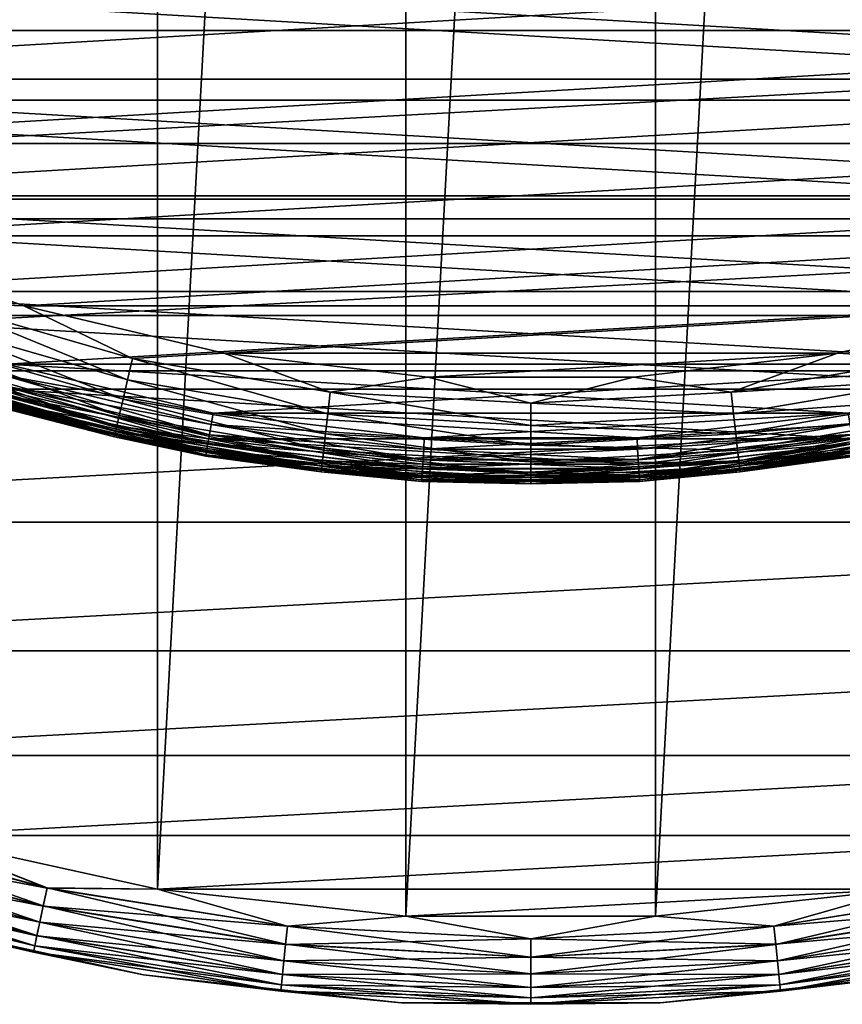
# Model space of a CAD drawing. Header units: metres. Extents: x -28 to 239, y -27 to 27.
# Tile 5 of 60: x -6 to 4, y -27 to -16. Entities that reach past the tile are written whole.
import ezdxf

# ---------------------------------------------------------------- set-up
doc = ezdxf.new("R2010")
doc.units = ezdxf.units.M
doc.layers.add('solid_10151053_XXX', color=7, linetype='CONTINUOUS')

msp = doc.modelspace()

# ---------------------------------------------------------------- linework, layer by layer
at = {"layer": 'solid_10151053_XXX'}
for points in [[(-1.43513, 26.461111, -10.5), (-1.43513, -26.461111, -10.5), (-4.288554, -26.150684, -10.5)], [(-4.288554, 26.150684, -10.5), (-1.43513, 26.461111, -10.5), (-4.288554, -26.150684, -10.5)], [(1.43513, 26.461111, -10.5), (1.43513, -26.461111, -10.5), (-1.43513, -26.461111, -10.5)], [(-1.43513, 26.461111, -10.5), (1.43513, 26.461111, -10.5), (-1.43513, -26.461111, -10.5)], [(1.43513, 26.461111, -10.5), (4.288554, 26.150684, -10.5), (1.43513, -26.461111, -10.5)], [(-4.288554, 26.150684, -10.5), (-4.288554, -26.150684, -10.5), (-7.091667, -25.533474, -10.5)], [(-7.091667, 25.533474, -10.5), (-4.288554, 26.150684, -10.5), (-7.091667, -25.533474, -10.5)], [(4.288554, 26.150684, -10.5), (4.288554, -26.150684, -10.5), (1.43513, -26.461111, -10.5)], [(-13.934443, -14.762154, 269.950012), (-12.125792, -16.280514, 269.950012), (13.934437, -14.762158, 269.950012)], [(-12.125792, -16.280514, 269.950012), (12.125785, -16.280519, 269.950012), (13.934437, -14.762158, 269.950012)], [(12.548735, -16.838322, 0.8), (-12.54879, -16.83828, 0.8), (-14.419954, -15.266453, 0.8)], [(14.419897, -15.266507, 0.8), (12.548735, -16.838322, 0.8), (-14.419954, -15.266453, 0.8)], [(-14.419907, -15.266498, 212.800003), (-12.548747, -16.838312, 212.800003), (14.41992, -15.266485, 212.800003)], [(-12.548747, -16.838312, 212.800003), (12.54876, -16.838303, 212.800003), (14.41992, -15.266485, 212.800003)], [(14.621267, -15.488976, 213.25), (12.723495, -17.082232, 213.25), (-14.62125, -15.488993, 213.25)], [(12.723495, -17.082232, 213.25), (-12.723475, -17.082247, 213.25), (-14.62125, -15.488993, 213.25)], [(-21.101072, -16.031057), (-19.243534, -18.219122), (21.101072, -16.031057)], [(-19.243534, -18.219122), (19.243534, -18.219122), (21.101072, -16.031057)], [(-12.125792, -16.280514, 269.950012), (-10.153031, -17.578566, 269.950012), (12.125785, -16.280519, 269.950012)], [(-10.153031, -17.578566, 269.950012), (10.153025, -17.578569, 269.950012), (12.125785, -16.280519, 269.950012)], [(10.507361, -18.182281, 0.8), (-10.507423, -18.182245, 0.8), (-12.54879, -16.83828, 0.8)], [(12.548735, -16.838322, 0.8), (10.507361, -18.182281, 0.8), (-12.54879, -16.83828, 0.8)], [(-12.548747, -16.838312, 212.800003), (-10.507377, -18.182272, 212.800003), (12.54876, -16.838303, 212.800003)], [(-10.507377, -18.182272, 212.800003), (10.507392, -18.182264, 212.800003), (12.54876, -16.838303, 212.800003)], [(12.723495, -17.082232, 213.25), (10.653514, -18.444311, 213.25), (-12.723475, -17.082247, 213.25)], [(10.653514, -18.444311, 213.25), (-10.653493, -18.444324, 213.25), (-12.723475, -17.082247, 213.25)], [(-10.153031, -17.578566, 269.950012), (-8.042863, -18.638731, 269.950012), (10.153025, -17.578569, 269.950012)], [(-8.042863, -18.638731, 269.950012), (8.042855, -18.638735, 269.950012), (10.153025, -17.578569, 269.950012)], [(-19.243534, -18.219122), (-17.160183, -20.193516), (19.243534, -18.219122)], [(-17.160183, -20.193516), (17.160183, -20.193516), (19.243534, -18.219122)], [(8.323619, -19.279968, 0.8), (-8.323687, -19.27994, 0.8), (-10.507423, -18.182245, 0.8)], [(10.507361, -18.182281, 0.8), (8.323619, -19.279968, 0.8), (-10.507423, -18.182245, 0.8)], [(-10.507377, -18.182272, 212.800003), (-8.323637, -19.279961, 212.800003), (10.507392, -18.182264, 212.800003)], [(-8.323637, -19.279961, 212.800003), (8.323653, -19.279953, 212.800003), (10.507392, -18.182264, 212.800003)], [(10.653514, -18.444311, 213.25), (8.43934, -19.556776, 213.25), (-10.653493, -18.444324, 213.25)], [(8.43934, -19.556776, 213.25), (-8.439318, -19.556786, 213.25), (-10.653493, -18.444324, 213.25)], [(-8.042863, -18.638731, 269.950012), (-5.823896, -19.446648, 269.950012), (8.042855, -18.638735, 269.950012)], [(-6.792424, -19.411633, 269.920227), (-5.823896, -19.446648, 269.950012), (-8.042863, -18.638731, 269.950012)], [(-5.823896, -19.446648, 269.950012), (5.823889, -19.44665, 269.950012), (8.042855, -18.638735, 269.950012)], [(6.027335, -20.116432, 0.8), (-6.027404, -20.116411, 0.8), (-8.323687, -19.27994, 0.8)], [(8.323619, -19.279968, 0.8), (6.027335, -20.116432, 0.8), (-8.323687, -19.27994, 0.8)], [(-8.323637, -19.279961, 212.800003), (-6.027356, -20.116426, 212.800003), (8.323653, -19.279953, 212.800003)], [(-6.027356, -20.116426, 212.800003), (6.027372, -20.116421, 212.800003), (8.323653, -19.279953, 212.800003)], [(-6.792424, -19.411633, 269.920227), (-6.876307, -19.651358, 269.831635), (-4.632817, -20.297697, 269.831635)], [(-4.576302, -20.050087, 269.920227), (-5.823896, -19.446648, 269.950012), (-6.792424, -19.411633, 269.920227)], [(-4.576302, -20.050087, 269.920227), (-6.792424, -19.411633, 269.920227), (-4.632817, -20.297697, 269.831635)], [(-5.823896, -19.446648, 269.950012), (-3.52615, -19.9914, 269.950012), (5.823889, -19.44665, 269.950012)], [(-4.576302, -20.050087, 269.920227), (-3.52615, -19.9914, 269.950012), (-5.823896, -19.446648, 269.950012)], [(-3.52615, -19.9914, 269.950012), (3.526143, -19.9914, 269.950012), (5.823889, -19.44665, 269.950012)], [(4.576302, -20.050087, 269.920227), (5.823889, -19.44665, 269.950012), (3.526143, -19.9914, 269.950012)], [(8.43934, -19.556776, 213.25), (6.110996, -20.404549, 213.25), (-8.439318, -19.556786, 213.25)], [(6.110996, -20.404549, 213.25), (-6.110972, -20.404554, 213.25), (-8.439318, -19.556786, 213.25)], [(-6.876307, -19.651358, 269.831635), (-6.951567, -19.866438, 269.68869), (-4.683522, -20.51985, 269.68869)], [(-4.632817, -20.297697, 269.831635), (-6.876307, -19.651358, 269.831635), (-4.683522, -20.51985, 269.68869)], [(-6.951567, -19.866438, 269.68869), (-7.014421, -20.046064, 269.498596), (-4.725869, -20.705385, 269.498596)], [(-4.683522, -20.51985, 269.68869), (-6.951567, -19.866438, 269.68869), (-4.725869, -20.705385, 269.498596)], [(-2.302629, -20.436399, 269.920227), (-3.52615, -19.9914, 269.950012), (-4.576302, -20.050087, 269.920227)], [(-3.52615, -19.9914, 269.950012), (-1.180709, -20.265627, 269.950012), (3.526143, -19.9914, 269.950012)], [(-2.302629, -20.436399, 269.920227), (-1.180709, -20.265627, 269.950012), (-3.52615, -19.9914, 269.950012)], [(-1.180709, -20.265627, 269.950012), (1.180702, -20.265627, 269.950012), (3.526143, -19.9914, 269.950012)], [(2.302629, -20.436399, 269.920227), (3.526143, -19.9914, 269.950012), (1.180702, -20.265627, 269.950012)], [(4.576302, -20.050087, 269.920227), (3.526143, -19.9914, 269.950012), (2.302629, -20.436399, 269.920227)], [(-7.014421, -20.046064, 269.498596), (-7.061712, -20.181213, 269.270905), (-4.75773, -20.844978, 269.270905)], [(-4.725869, -20.705385, 269.498596), (-7.014421, -20.046064, 269.498596), (-4.75773, -20.844978, 269.270905)], [(-6.059983, -20.241753, 212.782959), (-3.649472, -20.68045, 212.800003), (-6.027356, -20.116426, 212.800003)], [(-6.059838, -20.241268, 0.816902), (-6.027404, -20.116411, 0.8), (-3.649518, -20.680443, 0.8)], [(3.649449, -20.680454, 0.8), (-3.649518, -20.680443, 0.8), (-6.027404, -20.116411, 0.8)], [(6.027335, -20.116432, 0.8), (3.649449, -20.680454, 0.8), (-6.027404, -20.116411, 0.8)], [(-6.027356, -20.116426, 212.800003), (-3.649472, -20.68045, 212.800003), (6.027372, -20.116421, 212.800003)], [(-4.576302, -20.050087, 269.920227), (-4.632817, -20.297697, 269.831635), (-2.331066, -20.68878, 269.831635)], [(-2.302629, -20.436399, 269.920227), (-4.576302, -20.050087, 269.920227), (-2.331066, -20.68878, 269.831635)], [(-3.649472, -20.68045, 212.800003), (3.649488, -20.680449, 212.800003), (6.027372, -20.116421, 212.800003)], [(4.576302, -20.050087, 269.920227), (2.302629, -20.436399, 269.920227), (4.632817, -20.297697, 269.831635)], [(-17.160183, -20.193516), (-14.875552, -21.930981), (17.160183, -20.193516)], [(-14.875552, -21.930981), (14.875552, -21.930981), (17.160183, -20.193516)], [(-7.097786, -20.284307, 213.388382), (-7.088408, -20.257507, 213.33255), (-4.775717, -20.923782, 213.33255)], [(-7.061712, -20.181213, 269.270905), (-7.091063, -20.265093, 269.017029), (-4.777505, -20.931618, 269.017029)], [(-7.088408, -20.257507, 213.33255), (-7.073787, -20.215723, 213.288239), (-4.765866, -20.880623, 213.288239)], [(-4.775717, -20.923782, 213.33255), (-7.088408, -20.257507, 213.33255), (-4.765866, -20.880623, 213.288239)], [(-7.073787, -20.215723, 213.288239), (-7.055357, -20.16305, 213.259796), (-4.753448, -20.826218, 213.259796)], [(-4.765866, -20.880623, 213.288239), (-7.073787, -20.215723, 213.288239), (-4.753448, -20.826218, 213.259796)], [(-4.75773, -20.844978, 269.270905), (-7.061712, -20.181213, 269.270905), (-4.777505, -20.931618, 269.017029)], [(-4.753448, -20.826218, 213.259796), (-7.055357, -20.16305, 213.259796), (-6.110972, -20.404554, 213.25)], [(-6.059983, -20.241753, 212.782959), (-6.094601, -20.357386, 212.732941), (-3.690043, -20.927277, 212.732941)], [(-6.094471, -20.356951, 0.866791), (-6.059838, -20.241268, 0.816902), (-3.668996, -20.807909, 0.816902)], [(-3.669083, -20.808407, 212.782959), (-3.649472, -20.68045, 212.800003), (-6.059983, -20.241753, 212.782959)], [(-3.669083, -20.808407, 212.782959), (-6.059983, -20.241753, 212.782959), (-3.690043, -20.927277, 212.732941)], [(-3.668996, -20.807909, 0.816902), (-6.059838, -20.241268, 0.816902), (-3.649518, -20.680443, 0.8)], [(-4.782035, -20.951464, 213.388382), (-6.16627, -20.596775, 213.449997), (-7.097786, -20.284307, 213.388382)], [(-4.782035, -20.951464, 213.388382), (-7.097786, -20.284307, 213.388382), (-4.775717, -20.923782, 213.33255)], [(-4.777505, -20.931618, 269.017029), (-7.091063, -20.265093, 269.017029), (-6.166268, -20.596775, 268.75)], [(-6.094601, -20.357386, 212.732941), (-6.124321, -20.456657, 212.653366), (-3.708038, -21.029327, 212.653366)], [(-6.124215, -20.456303, 0.946262), (-6.094471, -20.356951, 0.866791), (-3.689965, -20.92683, 0.866791)], [(-3.690043, -20.927277, 212.732941), (-6.094601, -20.357386, 212.732941), (-3.708038, -21.029327, 212.653366)], [(-3.689965, -20.92683, 0.866791), (-6.094471, -20.356951, 0.866791), (-3.668996, -20.807909, 0.816902)], [(-4.632817, -20.297697, 269.831635), (-4.683522, -20.51985, 269.68869), (-2.356579, -20.915213, 269.68869)], [(-2.331066, -20.68878, 269.831635), (-4.632817, -20.297697, 269.831635), (-2.356579, -20.915213, 269.68869)], [(0, -20.565712, 269.920227), (-1.180709, -20.265627, 269.950012), (-2.302629, -20.436399, 269.920227)], [(0, -20.565712, 269.920227), (1.180702, -20.265627, 269.950012), (-1.180709, -20.265627, 269.950012)], [(2.302629, -20.436399, 269.920227), (1.180702, -20.265627, 269.950012), (0, -20.565712, 269.920227)], [(2.302629, -20.436399, 269.920227), (2.331066, -20.68878, 269.831635), (4.632817, -20.297697, 269.831635)], [(4.632817, -20.297697, 269.831635), (2.331066, -20.68878, 269.831635), (4.683522, -20.51985, 269.68869)], [(-6.124321, -20.456657, 212.653366), (-6.147114, -20.532789, 212.549667), (-3.721838, -21.10759, 212.549667)], [(-6.147038, -20.532539, 1.049887), (-6.124215, -20.456303, 0.946262), (-3.707973, -21.028963, 0.946262)], [(-3.708038, -21.029327, 212.653366), (-6.124321, -20.456657, 212.653366), (-3.721838, -21.10759, 212.549667)], [(-3.707973, -21.028963, 0.946262), (-6.124215, -20.456303, 0.946262), (-3.689965, -20.92683, 0.866791)], [(6.110996, -20.404549, 213.25), (3.699984, -20.976173, 213.25), (-6.110972, -20.404554, 213.25)], [(3.699984, -20.976173, 213.25), (-3.69996, -20.976179, 213.25), (-6.110972, -20.404554, 213.25)], [(-4.753448, -20.826218, 213.259796), (-6.110972, -20.404554, 213.25), (-3.69996, -20.976179, 213.25)], [(-2.302629, -20.436399, 269.920227), (-2.331066, -20.68878, 269.831635), (0, -20.819691, 269.831635)], [(0, -20.565712, 269.920227), (-2.302629, -20.436399, 269.920227), (0, -20.819691, 269.831635)], [(2.302629, -20.436399, 269.920227), (0, -20.565712, 269.920227), (2.331066, -20.68878, 269.831635)], [(-6.16627, -20.596775, 213.449997), (-3.733436, -21.173367, 213.449997), (-6.166268, -20.596775, 268.75)], [(-4.782035, -20.951464, 213.388382), (-3.733436, -21.173367, 213.449997), (-6.16627, -20.596775, 213.449997)], [(-3.730477, -21.156588, 1.170591), (-6.166269, -20.596775, 1.3), (-6.161383, -20.580454, 1.170591)], [(-6.161422, -20.580584, 212.428909), (-6.166269, -20.596775, 212.300003), (-3.733435, -21.173367, 212.300003)], [(-6.166269, -20.596775, 212.300003), (-6.166269, -20.596775, 1.3), (-3.733435, -21.173367, 1.3)], [(-3.730477, -21.156588, 1.170591), (-3.733435, -21.173367, 1.3), (-6.166269, -20.596775, 1.3)], [(-3.733435, -21.173367, 212.300003), (-6.166269, -20.596775, 212.300003), (-3.733435, -21.173367, 1.3)], [(-3.733436, -21.173367, 213.449997), (-3.733435, -21.173367, 268.75), (-6.166268, -20.596775, 268.75)], [(-4.777505, -20.931618, 269.017029), (-6.166268, -20.596775, 268.75), (-3.733435, -21.173367, 268.75)], [(-6.147114, -20.532789, 212.549667), (-6.161422, -20.580584, 212.428909), (-3.730501, -21.156721, 212.428909)], [(-3.730501, -21.156721, 212.428909), (-6.161422, -20.580584, 212.428909), (-3.733435, -21.173367, 212.300003)], [(-6.161383, -20.580454, 1.170591), (-6.147038, -20.532539, 1.049887), (-3.721792, -21.107332, 1.049887)], [(-3.730477, -21.156588, 1.170591), (-6.161383, -20.580454, 1.170591), (-3.721792, -21.107332, 1.049887)], [(-3.721838, -21.10759, 212.549667), (-6.147114, -20.532789, 212.549667), (-3.730501, -21.156721, 212.428909)], [(-3.721792, -21.107332, 1.049887), (-6.147038, -20.532539, 1.049887), (-3.707973, -21.028963, 0.946262)], [(-4.683522, -20.51985, 269.68869), (-4.725869, -20.705385, 269.498596), (-2.377886, -21.104322, 269.498596)], [(-2.356579, -20.915213, 269.68869), (-4.683522, -20.51985, 269.68869), (-2.377886, -21.104322, 269.498596)], [(0, -20.565712, 269.920227), (0, -20.819691, 269.831635), (2.331066, -20.68878, 269.831635)], [(2.331066, -20.68878, 269.831635), (2.356579, -20.915213, 269.68869), (4.683522, -20.51985, 269.68869)], [(4.683522, -20.51985, 269.68869), (2.356579, -20.915213, 269.68869), (4.725869, -20.705385, 269.498596)], [(-4.725869, -20.705385, 269.498596), (-4.75773, -20.844978, 269.270905), (-2.393918, -21.246607, 269.270905)], [(-2.377886, -21.104322, 269.498596), (-4.725869, -20.705385, 269.498596), (-2.393918, -21.246607, 269.270905)], [(-3.669083, -20.808407, 212.782959), (-1.222055, -20.964411, 212.800003), (-3.649472, -20.68045, 212.800003)], [(-3.668996, -20.807909, 0.816902), (-3.649518, -20.680443, 0.8), (-1.2221, -20.964409, 0.8)], [(1.222029, -20.964413, 0.8), (-1.2221, -20.964409, 0.8), (-3.649518, -20.680443, 0.8)], [(3.649449, -20.680454, 0.8), (1.222029, -20.964413, 0.8), (-3.649518, -20.680443, 0.8)], [(-3.649472, -20.68045, 212.800003), (-1.222055, -20.964411, 212.800003), (3.649488, -20.680449, 212.800003)], [(-2.331066, -20.68878, 269.831635), (-2.356579, -20.915213, 269.68869), (0, -21.047556, 269.68869)], [(0, -20.819691, 269.831635), (-2.331066, -20.68878, 269.831635), (0, -21.047556, 269.68869)], [(-1.222055, -20.964411, 212.800003), (1.222072, -20.964411, 212.800003), (3.649488, -20.680449, 212.800003)], [(2.331066, -20.68878, 269.831635), (0, -20.819691, 269.831635), (2.356579, -20.915213, 269.68869)], [(3.668996, -20.807909, 0.816902), (1.222029, -20.964413, 0.8), (3.649449, -20.680454, 0.8)], [(3.669083, -20.808407, 212.782959), (3.649488, -20.680449, 212.800003), (1.222072, -20.964411, 212.800003)], [(2.356579, -20.915213, 269.68869), (2.377886, -21.104322, 269.498596), (4.725869, -20.705385, 269.498596)], [(4.725869, -20.705385, 269.498596), (2.377886, -21.104322, 269.498596), (4.75773, -20.844978, 269.270905)], [(-4.765866, -20.880623, 213.288239), (-4.753448, -20.826218, 213.259796), (-2.391763, -21.227486, 213.259796)], [(-2.391763, -21.227486, 213.259796), (-4.753448, -20.826218, 213.259796), (-3.69996, -20.976179, 213.25)], [(-3.669083, -20.808407, 212.782959), (-3.690043, -20.927277, 212.732941), (-1.235584, -21.214161, 212.732941)], [(-3.689965, -20.92683, 0.866791), (-3.668996, -20.807909, 0.816902), (-1.228536, -21.093157, 0.816902)], [(-1.228566, -21.093662, 212.782959), (-1.222055, -20.964411, 212.800003), (-3.669083, -20.808407, 212.782959)], [(-1.228566, -21.093662, 212.782959), (-3.669083, -20.808407, 212.782959), (-1.235584, -21.214161, 212.732941)], [(-1.228536, -21.093157, 0.816902), (-3.668996, -20.807909, 0.816902), (-1.2221, -20.964409, 0.8)], [(0, -20.819691, 269.831635), (0, -21.047556, 269.68869), (2.356579, -20.915213, 269.68869)], [(3.668996, -20.807909, 0.816902), (1.228536, -21.093157, 0.816902), (1.222029, -20.964413, 0.8)], [(3.669083, -20.808407, 212.782959), (1.222072, -20.964411, 212.800003), (1.228566, -21.093662, 212.782959)], [(1.235558, -21.213709, 0.866791), (1.228536, -21.093157, 0.816902), (3.668996, -20.807909, 0.816902)], [(3.669083, -20.808407, 212.782959), (1.228566, -21.093662, 212.782959), (3.690043, -20.927277, 212.732941)], [(3.689965, -20.92683, 0.866791), (1.235558, -21.213709, 0.866791), (3.668996, -20.807909, 0.816902)], [(4.753448, -20.826218, 213.259796), (2.391763, -21.227486, 213.259796), (3.699984, -20.976173, 213.25)], [(2.398011, -21.282938, 213.288239), (2.391763, -21.227486, 213.259796), (4.753448, -20.826218, 213.259796)], [(4.765866, -20.880623, 213.288239), (2.398011, -21.282938, 213.288239), (4.753448, -20.826218, 213.259796)], [(-4.782035, -20.951464, 213.388382), (-4.775717, -20.923782, 213.33255), (-2.402968, -21.326929, 213.33255)], [(-4.75773, -20.844978, 269.270905), (-4.777505, -20.931618, 269.017029), (-2.403868, -21.334915, 269.017029)], [(-2.403868, -21.334915, 269.017029), (-4.777505, -20.931618, 269.017029), (-3.733435, -21.173367, 268.75)], [(-4.775717, -20.923782, 213.33255), (-4.765866, -20.880623, 213.288239), (-2.398011, -21.282938, 213.288239)], [(-2.402968, -21.326929, 213.33255), (-4.775717, -20.923782, 213.33255), (-2.398011, -21.282938, 213.288239)], [(-2.398011, -21.282938, 213.288239), (-4.765866, -20.880623, 213.288239), (-2.391763, -21.227486, 213.259796)], [(-2.393918, -21.246607, 269.270905), (-4.75773, -20.844978, 269.270905), (-2.403868, -21.334915, 269.017029)], [(-3.690043, -20.927277, 212.732941), (-3.708038, -21.029327, 212.653366), (-1.241609, -21.317612, 212.653366)], [(-3.707973, -21.028963, 0.946262), (-3.689965, -20.92683, 0.866791), (-1.235558, -21.213709, 0.866791)], [(-1.235584, -21.214161, 212.732941), (-3.690043, -20.927277, 212.732941), (-1.241609, -21.317612, 212.653366)], [(-1.235558, -21.213709, 0.866791), (-3.689965, -20.92683, 0.866791), (-1.228536, -21.093157, 0.816902)], [(-2.356579, -20.915213, 269.68869), (-2.377886, -21.104322, 269.498596), (0, -21.237862, 269.498596)], [(0, -21.047556, 269.68869), (-2.356579, -20.915213, 269.68869), (0, -21.237862, 269.498596)], [(2.356579, -20.915213, 269.68869), (0, -21.047556, 269.68869), (2.377886, -21.104322, 269.498596)], [(1.228566, -21.093662, 212.782959), (1.235584, -21.214161, 212.732941), (3.690043, -20.927277, 212.732941)], [(1.241588, -21.317242, 0.946262), (1.235558, -21.213709, 0.866791), (3.689965, -20.92683, 0.866791)], [(3.690043, -20.927277, 212.732941), (1.235584, -21.214161, 212.732941), (3.708038, -21.029327, 212.653366)], [(3.707973, -21.028963, 0.946262), (1.241588, -21.317242, 0.946262), (3.689965, -20.92683, 0.866791)], [(2.377886, -21.104322, 269.498596), (2.393918, -21.246607, 269.270905), (4.75773, -20.844978, 269.270905)], [(4.75773, -20.844978, 269.270905), (2.393918, -21.246607, 269.270905), (4.777505, -20.931618, 269.017029)], [(2.393918, -21.246607, 269.270905), (2.403868, -21.334915, 269.017029), (4.777505, -20.931618, 269.017029)], [(2.402968, -21.326929, 213.33255), (2.398011, -21.282938, 213.288239), (4.765866, -20.880623, 213.288239)], [(4.775717, -20.923782, 213.33255), (2.402968, -21.326929, 213.33255), (4.765866, -20.880623, 213.288239)], [(2.406147, -21.355143, 213.388382), (2.402968, -21.326929, 213.33255), (4.775717, -20.923782, 213.33255)], [(4.777505, -20.931618, 269.017029), (2.403868, -21.334915, 269.017029), (3.733435, -21.173367, 268.75)], [(4.782035, -20.951464, 213.388382), (2.406147, -21.355143, 213.388382), (4.775717, -20.923782, 213.33255)], [(-2.406147, -21.355143, 213.388382), (-3.733436, -21.173367, 213.449997), (-4.782035, -20.951464, 213.388382)], [(-2.406147, -21.355143, 213.388382), (-4.782035, -20.951464, 213.388382), (-2.402968, -21.326929, 213.33255)], [(-3.708038, -21.029327, 212.653366), (-3.721838, -21.10759, 212.549667), (-1.24623, -21.396948, 212.549667)], [(-3.721792, -21.107332, 1.049887), (-3.707973, -21.028963, 0.946262), (-1.241588, -21.317242, 0.946262)], [(-1.241609, -21.317612, 212.653366), (-3.708038, -21.029327, 212.653366), (-1.24623, -21.396948, 212.549667)], [(-1.241588, -21.317242, 0.946262), (-3.707973, -21.028963, 0.946262), (-1.235558, -21.213709, 0.866791)], [(3.699984, -20.976173, 213.25), (1.238922, -21.263931, 213.25), (-3.69996, -20.976179, 213.25)], [(1.238922, -21.263931, 213.25), (-1.238898, -21.263933, 213.25), (-3.69996, -20.976179, 213.25)], [(-2.391763, -21.227486, 213.259796), (-3.69996, -20.976179, 213.25), (-1.238898, -21.263933, 213.25)], [(1.228566, -21.093662, 212.782959), (-1.222055, -20.964411, 212.800003), (-1.228566, -21.093662, 212.782959)], [(-1.228536, -21.093157, 0.816902), (-1.2221, -20.964409, 0.8), (1.222029, -20.964413, 0.8)], [(1.228536, -21.093157, 0.816902), (-1.228536, -21.093157, 0.816902), (1.222029, -20.964413, 0.8)], [(1.228566, -21.093662, 212.782959), (1.222072, -20.964411, 212.800003), (-1.222055, -20.964411, 212.800003)], [(0, -21.047556, 269.68869), (0, -21.237862, 269.498596), (2.377886, -21.104322, 269.498596)], [(1.235584, -21.214161, 212.732941), (1.241609, -21.317612, 212.653366), (3.708038, -21.029327, 212.653366)], [(2.391763, -21.227486, 213.259796), (1.238922, -21.263931, 213.25), (3.699984, -20.976173, 213.25)], [(1.246215, -21.396687, 1.049887), (1.241588, -21.317242, 0.946262), (3.707973, -21.028963, 0.946262)], [(3.708038, -21.029327, 212.653366), (1.241609, -21.317612, 212.653366), (3.721838, -21.10759, 212.549667)], [(3.721792, -21.107332, 1.049887), (1.246215, -21.396687, 1.049887), (3.707973, -21.028963, 0.946262)], [(4.782035, -20.951464, 213.388382), (3.733436, -21.173367, 213.449997), (2.406147, -21.355143, 213.388382)], [(-1.249123, -21.446617, 1.170591), (-3.733435, -21.173367, 1.3), (-3.730477, -21.156588, 1.170591)], [(-3.730501, -21.156721, 212.428909), (-3.733435, -21.173367, 212.300003), (-1.250114, -21.463625, 212.300003)], [(-3.721838, -21.10759, 212.549667), (-3.730501, -21.156721, 212.428909), (-1.249131, -21.446753, 212.428909)], [(-1.249131, -21.446753, 212.428909), (-3.730501, -21.156721, 212.428909), (-1.250114, -21.463625, 212.300003)], [(-3.730477, -21.156588, 1.170591), (-3.721792, -21.107332, 1.049887), (-1.246215, -21.396687, 1.049887)], [(-1.249123, -21.446617, 1.170591), (-3.730477, -21.156588, 1.170591), (-1.246215, -21.396687, 1.049887)], [(-1.24623, -21.396948, 212.549667), (-3.721838, -21.10759, 212.549667), (-1.249131, -21.446753, 212.428909)], [(-1.246215, -21.396687, 1.049887), (-3.721792, -21.107332, 1.049887), (-1.241588, -21.317242, 0.946262)], [(-2.377886, -21.104322, 269.498596), (-2.393918, -21.246607, 269.270905), (0, -21.381046, 269.270905)], [(0, -21.237862, 269.498596), (-2.377886, -21.104322, 269.498596), (0, -21.381046, 269.270905)], [(-1.228566, -21.093662, 212.782959), (-1.235584, -21.214161, 212.732941), (1.235584, -21.214161, 212.732941)], [(-1.235558, -21.213709, 0.866791), (-1.228536, -21.093157, 0.816902), (1.228536, -21.093157, 0.816902)], [(1.235558, -21.213709, 0.866791), (-1.235558, -21.213709, 0.866791), (1.228536, -21.093157, 0.816902)], [(1.228566, -21.093662, 212.782959), (-1.228566, -21.093662, 212.782959), (1.235584, -21.214161, 212.732941)], [(2.377886, -21.104322, 269.498596), (0, -21.237862, 269.498596), (2.393918, -21.246607, 269.270905)], [(1.241609, -21.317612, 212.653366), (1.24623, -21.396948, 212.549667), (3.721838, -21.10759, 212.549667)], [(1.249123, -21.446617, 1.170591), (1.246215, -21.396687, 1.049887), (3.721792, -21.107332, 1.049887)], [(3.721838, -21.10759, 212.549667), (1.24623, -21.396948, 212.549667), (3.730501, -21.156721, 212.428909)], [(1.24623, -21.396948, 212.549667), (1.249131, -21.446753, 212.428909), (3.730501, -21.156721, 212.428909)], [(3.730477, -21.156588, 1.170591), (1.249123, -21.446617, 1.170591), (3.721792, -21.107332, 1.049887)], [(3.730477, -21.156588, 1.170591), (1.250114, -21.463625, 1.3), (1.249123, -21.446617, 1.170591)], [(3.730501, -21.156721, 212.428909), (1.249131, -21.446753, 212.428909), (3.733435, -21.173367, 212.300003)], [(3.730477, -21.156588, 1.170591), (3.733435, -21.173367, 1.3), (1.250114, -21.463625, 1.3)], [(-3.733436, -21.173367, 213.449997), (-1.250114, -21.463625, 213.449997), (-3.733435, -21.173367, 268.75)], [(-2.406147, -21.355143, 213.388382), (-1.250114, -21.463625, 213.449997), (-3.733436, -21.173367, 213.449997)], [(-3.733435, -21.173367, 212.300003), (-3.733435, -21.173367, 1.3), (-1.250114, -21.463625, 1.3)], [(-1.249123, -21.446617, 1.170591), (-1.250114, -21.463625, 1.3), (-3.733435, -21.173367, 1.3)], [(-1.250114, -21.463625, 212.300003), (-3.733435, -21.173367, 212.300003), (-1.250114, -21.463625, 1.3)], [(-1.250114, -21.463625, 213.449997), (-1.250113, -21.463625, 268.75), (-3.733435, -21.173367, 268.75)], [(-2.403868, -21.334915, 269.017029), (-3.733435, -21.173367, 268.75), (-1.250113, -21.463625, 268.75)], [(-2.393918, -21.246607, 269.270905), (-2.403868, -21.334915, 269.017029), (0, -21.469913, 269.017029)], [(-2.398011, -21.282938, 213.288239), (-2.391763, -21.227486, 213.259796), (0, -21.361803, 213.259796)], [(0, -21.381046, 269.270905), (-2.393918, -21.246607, 269.270905), (0, -21.469913, 269.017029)], [(0, -21.361803, 213.259796), (-2.391763, -21.227486, 213.259796), (-1.238898, -21.263933, 213.25)], [(-1.235584, -21.214161, 212.732941), (-1.241609, -21.317612, 212.653366), (1.241609, -21.317612, 212.653366)], [(-1.241588, -21.317242, 0.946262), (-1.235558, -21.213709, 0.866791), (1.235558, -21.213709, 0.866791)], [(1.241588, -21.317242, 0.946262), (-1.241588, -21.317242, 0.946262), (1.235558, -21.213709, 0.866791)], [(0, -21.361803, 213.259796), (-1.238898, -21.263933, 213.25), (1.238922, -21.263931, 213.25)], [(1.235584, -21.214161, 212.732941), (-1.235584, -21.214161, 212.732941), (1.241609, -21.317612, 212.653366)], [(2.391763, -21.227486, 213.259796), (0, -21.361803, 213.259796), (1.238922, -21.263931, 213.25)], [(0, -21.417608, 213.288239), (0, -21.361803, 213.259796), (2.391763, -21.227486, 213.259796)], [(2.398011, -21.282938, 213.288239), (0, -21.417608, 213.288239), (2.391763, -21.227486, 213.259796)], [(0, -21.237862, 269.498596), (0, -21.381046, 269.270905), (2.393918, -21.246607, 269.270905)], [(2.393918, -21.246607, 269.270905), (0, -21.381046, 269.270905), (2.403868, -21.334915, 269.017029)], [(1.249131, -21.446753, 212.428909), (1.250114, -21.463625, 212.300003), (3.733435, -21.173367, 212.300003)], [(3.733436, -21.173367, 213.449997), (3.733435, -21.173367, 268.75), (1.250113, -21.463625, 268.75)], [(2.403868, -21.334915, 269.017029), (1.250113, -21.463625, 268.75), (3.733435, -21.173367, 268.75)], [(1.250114, -21.463625, 213.449997), (3.733436, -21.173367, 213.449997), (1.250113, -21.463625, 268.75)], [(1.250114, -21.463625, 212.300003), (1.250114, -21.463625, 1.3), (3.733435, -21.173367, 1.3)], [(3.733435, -21.173367, 212.300003), (1.250114, -21.463625, 212.300003), (3.733435, -21.173367, 1.3)], [(2.406147, -21.355143, 213.388382), (3.733436, -21.173367, 213.449997), (1.250114, -21.463625, 213.449997)], [(-2.406147, -21.355143, 213.388382), (-2.402968, -21.326929, 213.33255), (0, -21.461878, 213.33255)], [(0, -21.490269, 213.388382), (-1.250114, -21.463625, 213.449997), (-2.406147, -21.355143, 213.388382)], [(0, -21.490269, 213.388382), (-2.406147, -21.355143, 213.388382), (0, -21.461878, 213.33255)], [(0, -21.469913, 269.017029), (-2.403868, -21.334915, 269.017029), (-1.250113, -21.463625, 268.75)], [(-2.402968, -21.326929, 213.33255), (-2.398011, -21.282938, 213.288239), (0, -21.417608, 213.288239)], [(0, -21.461878, 213.33255), (-2.402968, -21.326929, 213.33255), (0, -21.417608, 213.288239)], [(0, -21.417608, 213.288239), (-2.398011, -21.282938, 213.288239), (0, -21.361803, 213.259796)], [(-1.241609, -21.317612, 212.653366), (-1.24623, -21.396948, 212.549667), (1.24623, -21.396948, 212.549667)], [(-1.246215, -21.396687, 1.049887), (-1.241588, -21.317242, 0.946262), (1.241588, -21.317242, 0.946262)], [(1.246215, -21.396687, 1.049887), (-1.246215, -21.396687, 1.049887), (1.241588, -21.317242, 0.946262)], [(1.241609, -21.317612, 212.653366), (-1.241609, -21.317612, 212.653366), (1.24623, -21.396948, 212.549667)], [(0, -21.461878, 213.33255), (0, -21.417608, 213.288239), (2.398011, -21.282938, 213.288239)], [(2.402968, -21.326929, 213.33255), (0, -21.461878, 213.33255), (2.398011, -21.282938, 213.288239)], [(0, -21.490269, 213.388382), (0, -21.461878, 213.33255), (2.402968, -21.326929, 213.33255)], [(2.406147, -21.355143, 213.388382), (0, -21.490269, 213.388382), (2.402968, -21.326929, 213.33255)], [(2.403868, -21.334915, 269.017029), (0, -21.469913, 269.017029), (1.250113, -21.463625, 268.75)], [(0, -21.381046, 269.270905), (0, -21.469913, 269.017029), (2.403868, -21.334915, 269.017029)], [(2.406147, -21.355143, 213.388382), (1.250114, -21.463625, 213.449997), (0, -21.490269, 213.388382)], [(1.249123, -21.446617, 1.170591), (1.250114, -21.463625, 1.3), (-1.250114, -21.463625, 1.3)], [(1.249123, -21.446617, 1.170591), (-1.250114, -21.463625, 1.3), (-1.249123, -21.446617, 1.170591)], [(-1.249131, -21.446753, 212.428909), (-1.250114, -21.463625, 212.300003), (1.250114, -21.463625, 212.300003)], [(-1.250114, -21.463625, 212.300003), (-1.250114, -21.463625, 1.3), (1.250114, -21.463625, 1.3)], [(1.250114, -21.463625, 212.300003), (-1.250114, -21.463625, 212.300003), (1.250114, -21.463625, 1.3)], [(-1.250114, -21.463625, 213.449997), (1.250114, -21.463625, 213.449997), (-1.250113, -21.463625, 268.75)], [(0, -21.490269, 213.388382), (1.250114, -21.463625, 213.449997), (-1.250114, -21.463625, 213.449997)], [(1.250114, -21.463625, 213.449997), (1.250113, -21.463625, 268.75), (-1.250113, -21.463625, 268.75)], [(0, -21.469913, 269.017029), (-1.250113, -21.463625, 268.75), (1.250113, -21.463625, 268.75)], [(-1.24623, -21.396948, 212.549667), (-1.249131, -21.446753, 212.428909), (1.249131, -21.446753, 212.428909)], [(1.249131, -21.446753, 212.428909), (-1.249131, -21.446753, 212.428909), (1.250114, -21.463625, 212.300003)], [(-1.249123, -21.446617, 1.170591), (-1.246215, -21.396687, 1.049887), (1.246215, -21.396687, 1.049887)], [(1.249123, -21.446617, 1.170591), (-1.249123, -21.446617, 1.170591), (1.246215, -21.396687, 1.049887)], [(1.24623, -21.396948, 212.549667), (-1.24623, -21.396948, 212.549667), (1.249131, -21.446753, 212.428909)], [(-14.875552, -21.930981), (-12.416398, -23.411173), (14.875552, -21.930981)], [(-12.416398, -23.411173), (12.416398, -23.411173), (14.875552, -21.930981)], [(-12.416398, -23.411173), (-9.811584, -24.616718), (12.416398, -23.411173)], [(-9.811584, -24.616718), (9.811584, -24.616718), (12.416398, -23.411173)], [(-9.811584, -24.616718), (-7.091667, -25.533474), (9.811584, -24.616718)], [(-7.091667, -25.533474), (7.091667, -25.533474), (9.811584, -24.616718)], [(-8.323091, -25.615837, -10.400871), (-8.257713, -25.414627, -10.474928), (-5.555924, -26.138569, -10.474928)], [(-8.257375, -25.413588, -0.024823), (-8.322778, -25.614876, -0.098642), (-5.599701, -26.344522, -0.098642)], [(-5.555924, -26.138569, -10.474928), (-8.257713, -25.414627, -10.474928), (-7.091667, -25.533474, -10.5)], [(-5.555697, -26.137499, -0.024823), (-7.091667, -25.533474), (-8.257375, -25.413588, -0.024823)], [(-5.555697, -26.137499, -0.024823), (-8.257375, -25.413588, -0.024823), (-5.599701, -26.344522, -0.098642)], [(-5.555924, -26.138569, -10.474928), (-7.091667, -25.533474, -10.5), (-4.288554, -26.150684, -10.5)], [(-7.091667, -25.533474), (-4.288554, -26.150684), (7.091667, -25.533474)], [(-5.555697, -26.137499, -0.024823), (-4.288554, -26.150684), (-7.091667, -25.533474)], [(-4.288554, -26.150684), (4.288554, -26.150684), (7.091667, -25.533474)], [(-8.381728, -25.796305, -10.281551), (-8.323091, -25.615837, -10.400871), (-5.599911, -26.345512, -10.400871)], [(-8.322778, -25.614876, -0.098642), (-8.381456, -25.795471, -0.217749), (-5.639181, -26.530262, -0.217749)], [(-5.599911, -26.345512, -10.400871), (-8.323091, -25.615837, -10.400871), (-5.555924, -26.138569, -10.474928)], [(-5.599701, -26.344522, -0.098642), (-8.322778, -25.614876, -0.098642), (-5.639181, -26.530262, -0.217749)], [(-8.430679, -25.946962, -10.122963), (-8.381728, -25.796305, -10.281551), (-5.639364, -26.53112, -10.281551)], [(-8.381456, -25.795471, -0.217749), (-8.430463, -25.946297, -0.376159), (-5.672153, -26.685385, -0.376159)], [(-5.639364, -26.53112, -10.281551), (-8.381728, -25.796305, -10.281551), (-5.599911, -26.345512, -10.400871)], [(-5.639181, -26.530262, -0.217749), (-8.381456, -25.795471, -0.217749), (-5.672153, -26.685385, -0.376159)], [(-8.467485, -26.06024, -9.933075), (-8.430679, -25.946962, -10.122963), (-5.672299, -26.686068, -10.122963)], [(-8.430463, -25.946297, -0.376159), (-8.467335, -26.059778, -0.565914), (-5.696961, -26.802097, -0.565914)], [(-5.672299, -26.686068, -10.122963), (-8.430679, -25.946962, -10.122963), (-5.639364, -26.53112, -10.281551)], [(-5.672153, -26.685385, -0.376159), (-8.430463, -25.946297, -0.376159), (-5.696961, -26.802097, -0.565914)], [(-8.490296, -26.130445, -9.721427), (-8.467485, -26.06024, -9.933075), (-5.697062, -26.802572, -9.933075)], [(-5.71241, -26.874779, -9.721427), (-7.357029, -26.497625, -9.5), (-8.490296, -26.130445, -9.721427)], [(-5.71241, -26.874779, -9.721427), (-8.490296, -26.130445, -9.721427), (-5.697062, -26.802572, -9.933075)], [(-8.467335, -26.059778, -0.565914), (-8.49022, -26.130209, -0.777479), (-5.712359, -26.874535, -0.777479)], [(-5.712359, -26.874535, -0.777479), (-8.49022, -26.130209, -0.777479), (-7.357029, -26.497625, -1)], [(-5.697062, -26.802572, -9.933075), (-8.467485, -26.06024, -9.933075), (-5.672299, -26.686068, -10.122963)], [(-5.696961, -26.802097, -0.565914), (-8.467335, -26.059778, -0.565914), (-5.712359, -26.874535, -0.777479)], [(-5.599911, -26.345512, -10.400871), (-5.555924, -26.138569, -10.474928), (-2.793264, -26.576132, -10.474928)], [(-5.555697, -26.137499, -0.024823), (-5.599701, -26.344522, -0.098642), (-2.815273, -26.785532, -0.098642)], [(-2.793264, -26.576132, -10.474928), (-5.555924, -26.138569, -10.474928), (-4.288554, -26.150684, -10.5)], [(-2.79315, -26.575045, -0.024823), (-4.288554, -26.150684), (-5.555697, -26.137499, -0.024823)], [(-2.79315, -26.575045, -0.024823), (-5.555697, -26.137499, -0.024823), (-2.815273, -26.785532, -0.098642)], [(5.555697, -26.137499, -0.024823), (4.288554, -26.150684), (2.79315, -26.575045, -0.024823)], [(5.555697, -26.137499, -0.024823), (2.79315, -26.575045, -0.024823), (5.599701, -26.344522, -0.098642)], [(5.555924, -26.138569, -10.474928), (2.793264, -26.576132, -10.474928), (4.288554, -26.150684, -10.5)], [(2.815379, -26.786539, -10.400871), (2.793264, -26.576132, -10.474928), (5.555924, -26.138569, -10.474928)], [(5.599911, -26.345512, -10.400871), (2.815379, -26.786539, -10.400871), (5.555924, -26.138569, -10.474928)], [(-2.793264, -26.576132, -10.474928), (-4.288554, -26.150684, -10.5), (-1.43513, -26.461111, -10.5)], [(-4.288554, -26.150684), (-1.43513, -26.461111), (4.288554, -26.150684)], [(-2.79315, -26.575045, -0.024823), (-1.43513, -26.461111), (-4.288554, -26.150684)], [(-1.43513, -26.461111), (1.43513, -26.461111), (4.288554, -26.150684)], [(2.793264, -26.576132, -10.474928), (1.43513, -26.461111, -10.5), (4.288554, -26.150684, -10.5)], [(2.79315, -26.575045, -0.024823), (4.288554, -26.150684), (1.43513, -26.461111)], [(-5.639364, -26.53112, -10.281551), (-5.599911, -26.345512, -10.400871), (-2.815379, -26.786539, -10.400871)], [(-5.599701, -26.344522, -0.098642), (-5.639181, -26.530262, -0.217749), (-2.835122, -26.97438, -0.217749)], [(-2.815379, -26.786539, -10.400871), (-5.599911, -26.345512, -10.400871), (-2.793264, -26.576132, -10.474928)], [(-2.815273, -26.785532, -0.098642), (-5.599701, -26.344522, -0.098642), (-2.835122, -26.97438, -0.217749)], [(2.79315, -26.575045, -0.024823), (2.815273, -26.785532, -0.098642), (5.599701, -26.344522, -0.098642)], [(5.599701, -26.344522, -0.098642), (2.815273, -26.785532, -0.098642), (5.639181, -26.530262, -0.217749)], [(2.835213, -26.975254, -10.281551), (2.815379, -26.786539, -10.400871), (5.599911, -26.345512, -10.400871)], [(5.639364, -26.53112, -10.281551), (2.835213, -26.975254, -10.281551), (5.599911, -26.345512, -10.400871)], [(0, -26.722521, -10.474928), (-2.793264, -26.576132, -10.474928), (-1.43513, -26.461111, -10.5)], [(0, -26.721426, -0.024823), (-1.43513, -26.461111), (-2.79315, -26.575045, -0.024823)], [(0, -26.722521, -10.474928), (-1.43513, -26.461111, -10.5), (1.43513, -26.461111, -10.5)], [(0, -26.721426, -0.024823), (1.43513, -26.461111), (-1.43513, -26.461111)], [(2.793264, -26.576132, -10.474928), (0, -26.722521, -10.474928), (1.43513, -26.461111, -10.5)], [(2.79315, -26.575045, -0.024823), (1.43513, -26.461111), (0, -26.721426, -0.024823)], [(-4.449005, -27.13773, -9.5), (-4.449005, -27.13773, -1), (-7.357029, -26.497625, -1)], [(-5.712359, -26.874535, -0.777479), (-7.357029, -26.497625, -1), (-4.449005, -27.13773, -1)], [(-7.357029, -26.497625, -9.5), (-4.449005, -27.13773, -9.5), (-7.357029, -26.497625, -1)], [(-5.71241, -26.874779, -9.721427), (-4.449005, -27.13773, -9.5), (-7.357029, -26.497625, -9.5)], [(-5.672299, -26.686068, -10.122963), (-5.639364, -26.53112, -10.281551), (-2.835213, -26.975254, -10.281551)], [(-5.639181, -26.530262, -0.217749), (-5.672153, -26.685385, -0.376159), (-2.851699, -27.132101, -0.376159)], [(-2.835213, -26.975254, -10.281551), (-5.639364, -26.53112, -10.281551), (-2.815379, -26.786539, -10.400871)], [(-2.835122, -26.97438, -0.217749), (-5.639181, -26.530262, -0.217749), (-2.851699, -27.132101, -0.376159)], [(-2.815379, -26.786539, -10.400871), (-2.793264, -26.576132, -10.474928), (0, -26.722521, -10.474928)], [(-2.79315, -26.575045, -0.024823), (-2.815273, -26.785532, -0.098642), (0, -26.933075, -0.098642)], [(0, -26.721426, -0.024823), (-2.79315, -26.575045, -0.024823), (0, -26.933075, -0.098642)], [(2.79315, -26.575045, -0.024823), (0, -26.721426, -0.024823), (2.815273, -26.785532, -0.098642)], [(0, -26.934086, -10.400871), (0, -26.722521, -10.474928), (2.793264, -26.576132, -10.474928)], [(2.815379, -26.786539, -10.400871), (0, -26.934086, -10.400871), (2.793264, -26.576132, -10.474928)], [(2.815273, -26.785532, -0.098642), (2.835122, -26.97438, -0.217749), (5.639181, -26.530262, -0.217749)], [(5.639181, -26.530262, -0.217749), (2.835122, -26.97438, -0.217749), (5.672153, -26.685385, -0.376159)], [(2.851772, -27.132795, -10.122963), (2.835213, -26.975254, -10.281551), (5.639364, -26.53112, -10.281551)], [(5.672299, -26.686068, -10.122963), (2.851772, -27.132795, -10.122963), (5.639364, -26.53112, -10.281551)], [(-5.697062, -26.802572, -9.933075), (-5.672299, -26.686068, -10.122963), (-2.851772, -27.132795, -10.122963)], [(-5.672153, -26.685385, -0.376159), (-5.696961, -26.802097, -0.565914), (-2.864171, -27.250767, -0.565914)], [(-2.851772, -27.132795, -10.122963), (-5.672299, -26.686068, -10.122963), (-2.835213, -26.975254, -10.281551)], [(-2.851699, -27.132101, -0.376159), (-5.672153, -26.685385, -0.376159), (-2.864171, -27.250767, -0.565914)], [(2.835122, -26.97438, -0.217749), (2.851699, -27.132101, -0.376159), (5.672153, -26.685385, -0.376159)], [(5.672153, -26.685385, -0.376159), (2.851699, -27.132101, -0.376159), (5.696961, -26.802097, -0.565914)], [(2.864222, -27.251251, -9.933075), (2.851772, -27.132795, -10.122963), (5.672299, -26.686068, -10.122963)], [(5.697062, -26.802572, -9.933075), (2.864222, -27.251251, -9.933075), (5.672299, -26.686068, -10.122963)], [(-5.71241, -26.874779, -9.721427), (-5.697062, -26.802572, -9.933075), (-2.864222, -27.251251, -9.933075)], [(-5.696961, -26.802097, -0.565914), (-5.712359, -26.874535, -0.777479), (-2.871912, -27.324417, -0.777479)], [(-2.864222, -27.251251, -9.933075), (-5.697062, -26.802572, -9.933075), (-2.851772, -27.132795, -10.122963)], [(-2.864171, -27.250767, -0.565914), (-5.696961, -26.802097, -0.565914), (-2.871912, -27.324417, -0.777479)], [(-2.835213, -26.975254, -10.281551), (-2.815379, -26.786539, -10.400871), (0, -26.934086, -10.400871)], [(-2.815273, -26.785532, -0.098642), (-2.835122, -26.97438, -0.217749), (0, -27.122963, -0.217749)], [(0, -26.934086, -10.400871), (-2.815379, -26.786539, -10.400871), (0, -26.722521, -10.474928)], [(0, -26.933075, -0.098642), (-2.815273, -26.785532, -0.098642), (0, -27.122963, -0.217749)], [(0, -26.721426, -0.024823), (0, -26.933075, -0.098642), (2.815273, -26.785532, -0.098642)], [(2.815273, -26.785532, -0.098642), (0, -26.933075, -0.098642), (2.835122, -26.97438, -0.217749)], [(0, -27.12384, -10.281551), (0, -26.934086, -10.400871), (2.815379, -26.786539, -10.400871)], [(2.835213, -26.975254, -10.281551), (0, -27.12384, -10.281551), (2.815379, -26.786539, -10.400871)], [(2.851699, -27.132101, -0.376159), (2.864171, -27.250767, -0.565914), (5.696961, -26.802097, -0.565914)], [(5.696961, -26.802097, -0.565914), (2.864171, -27.250767, -0.565914), (5.712359, -26.874535, -0.777479)], [(2.871938, -27.324665, -9.721427), (2.864222, -27.251251, -9.933075), (5.697062, -26.802572, -9.933075)], [(5.71241, -26.874779, -9.721427), (2.871938, -27.324665, -9.721427), (5.697062, -26.802572, -9.933075)], [(-2.871938, -27.324665, -9.721427), (-4.449005, -27.13773, -9.5), (-5.71241, -26.874779, -9.721427)], [(-2.871938, -27.324665, -9.721427), (-5.71241, -26.874779, -9.721427), (-2.864222, -27.251251, -9.933075)], [(-2.871912, -27.324417, -0.777479), (-5.712359, -26.874535, -0.777479), (-4.449005, -27.13773, -1)], [(0, -27.12384, -10.281551), (-2.835213, -26.975254, -10.281551), (0, -26.934086, -10.400871)], [(0, -26.933075, -0.098642), (0, -27.122963, -0.217749), (2.835122, -26.97438, -0.217749)], [(2.864171, -27.250767, -0.565914), (2.871912, -27.324417, -0.777479), (5.712359, -26.874535, -0.777479)], [(5.712359, -26.874535, -0.777479), (2.871912, -27.324417, -0.777479), (4.449005, -27.13773, -1)], [(5.71241, -26.874779, -9.721427), (4.449005, -27.13773, -9.5), (2.871938, -27.324665, -9.721427)], [(-2.851772, -27.132795, -10.122963), (-2.835213, -26.975254, -10.281551), (0, -27.12384, -10.281551)], [(-2.835122, -26.97438, -0.217749), (-2.851699, -27.132101, -0.376159), (0, -27.281551, -0.376159)], [(0, -27.122963, -0.217749), (-2.835122, -26.97438, -0.217749), (0, -27.281551, -0.376159)], [(2.835122, -26.97438, -0.217749), (0, -27.122963, -0.217749), (2.851699, -27.132101, -0.376159)], [(0, -27.282251, -10.122963), (0, -27.12384, -10.281551), (2.835213, -26.975254, -10.281551)], [(2.851772, -27.132795, -10.122963), (0, -27.282251, -10.122963), (2.835213, -26.975254, -10.281551)], [(-1.48882, -27.459669, -9.5), (-1.48882, -27.459669, -1), (-4.449005, -27.13773, -1)], [(-2.871912, -27.324417, -0.777479), (-4.449005, -27.13773, -1), (-1.48882, -27.459669, -1)], [(-4.449005, -27.13773, -9.5), (-1.48882, -27.459669, -9.5), (-4.449005, -27.13773, -1)], [(-2.871938, -27.324665, -9.721427), (-1.48882, -27.459669, -9.5), (-4.449005, -27.13773, -9.5)], [(-2.864222, -27.251251, -9.933075), (-2.851772, -27.132795, -10.122963), (0, -27.282251, -10.122963)], [(-2.851699, -27.132101, -0.376159), (-2.864171, -27.250767, -0.565914), (0, -27.400871, -0.565914)], [(0, -27.282251, -10.122963), (-2.851772, -27.132795, -10.122963), (0, -27.12384, -10.281551)], [(0, -27.281551, -0.376159), (-2.851699, -27.132101, -0.376159), (0, -27.400871, -0.565914)], [(0, -27.122963, -0.217749), (0, -27.281551, -0.376159), (2.851699, -27.132101, -0.376159)], [(2.851699, -27.132101, -0.376159), (0, -27.281551, -0.376159), (2.864171, -27.250767, -0.565914)], [(0, -27.401358, -9.933075), (0, -27.282251, -10.122963), (2.851772, -27.132795, -10.122963)], [(2.864222, -27.251251, -9.933075), (0, -27.401358, -9.933075), (2.851772, -27.132795, -10.122963)], [(4.449005, -27.13773, -9.5), (4.449005, -27.13773, -1), (1.48882, -27.459669, -1)], [(2.871912, -27.324417, -0.777479), (1.48882, -27.459669, -1), (4.449005, -27.13773, -1)], [(1.48882, -27.459669, -9.5), (4.449005, -27.13773, -9.5), (1.48882, -27.459669, -1)], [(2.871938, -27.324665, -9.721427), (4.449005, -27.13773, -9.5), (1.48882, -27.459669, -9.5)], [(-2.871938, -27.324665, -9.721427), (-2.864222, -27.251251, -9.933075), (0, -27.401358, -9.933075)], [(-2.864171, -27.250767, -0.565914), (-2.871912, -27.324417, -0.777479), (0, -27.474928, -0.777479)], [(0, -27.401358, -9.933075), (-2.864222, -27.251251, -9.933075), (0, -27.282251, -10.122963)], [(0, -27.400871, -0.565914), (-2.864171, -27.250767, -0.565914), (0, -27.474928, -0.777479)], [(2.864171, -27.250767, -0.565914), (0, -27.400871, -0.565914), (2.871912, -27.324417, -0.777479)], [(0, -27.281551, -0.376159), (0, -27.400871, -0.565914), (2.864171, -27.250767, -0.565914)], [(0, -27.475178, -9.721427), (0, -27.401358, -9.933075), (2.864222, -27.251251, -9.933075)], [(2.871938, -27.324665, -9.721427), (0, -27.475178, -9.721427), (2.864222, -27.251251, -9.933075)], [(0, -27.475178, -9.721427), (-1.48882, -27.459669, -9.5), (-2.871938, -27.324665, -9.721427)], [(0, -27.475178, -9.721427), (-2.871938, -27.324665, -9.721427), (0, -27.401358, -9.933075)], [(0, -27.474928, -0.777479), (-2.871912, -27.324417, -0.777479), (-1.48882, -27.459669, -1)], [(2.871912, -27.324417, -0.777479), (0, -27.474928, -0.777479), (1.48882, -27.459669, -1)], [(0, -27.400871, -0.565914), (0, -27.474928, -0.777479), (2.871912, -27.324417, -0.777479)], [(2.871938, -27.324665, -9.721427), (1.48882, -27.459669, -9.5), (0, -27.475178, -9.721427)], [(1.48882, -27.459669, -9.5), (1.48882, -27.459669, -1), (-1.48882, -27.459669, -1)], [(0, -27.474928, -0.777479), (-1.48882, -27.459669, -1), (1.48882, -27.459669, -1)], [(-1.48882, -27.459669, -9.5), (1.48882, -27.459669, -9.5), (-1.48882, -27.459669, -1)], [(0, -27.475178, -9.721427), (1.48882, -27.459669, -9.5), (-1.48882, -27.459669, -9.5)]]:
    msp.add_3dface(points, dxfattribs=at)

doc.saveas('drawing.dxf')
